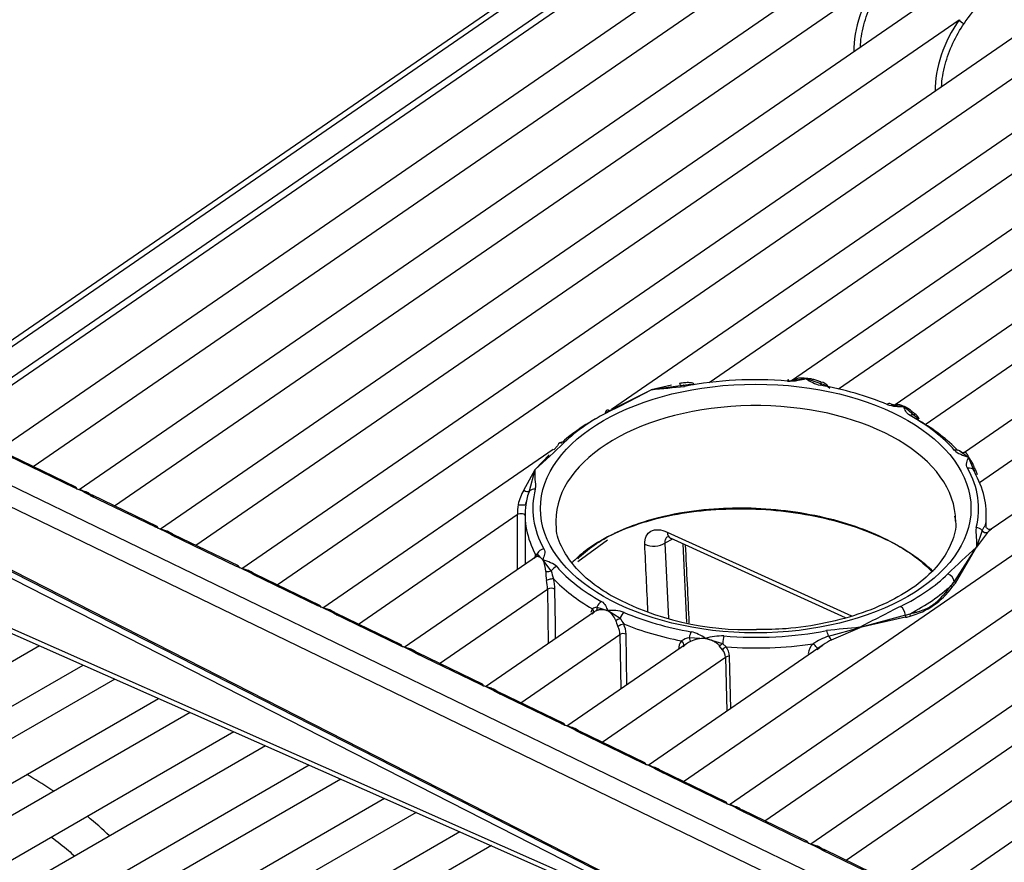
# Model space of a CAD drawing. Header units: millimetres. Extents: x 0 to 592, y 0 to 418.
# Tile 31 of 44: x 447 to 460, y 144 to 155. Entities that reach past the tile are written whole.
import ezdxf

# ---------------------------------------------------------------- set-up
doc = ezdxf.new("R2010")
doc.units = ezdxf.units.MM
doc.layers.add('140.967_BW4NEO_C', color=7, linetype='Continuous')
doc.layers.add('Standard', color=7, linetype='Continuous')

# ---------------------------------------------------------------- blocks, each defined once
blk = doc.blocks.new('SE3')
at = {"layer": '140.967_BW4NEO_C', "color": 7, "linetype": 'Continuous'}
for p, q in [((446.253, 149.672), (457.18, 157.19)), ((446.299, 149.603), (457.226, 157.121)), ((457.819, 156.803), (446.898, 149.288)), ((458.877, 156.291), (447.956, 148.776)), ((454.968, 156.148), (445.42, 149.579)), ((445.533, 149.577), (455.052, 156.127)), ((447.358, 149.08), (457.289, 155.913)), ((459.934, 155.779), (449.013, 148.264)), ((448.415, 148.568), (458.346, 155.401)), ((460.992, 155.267), (450.071, 147.752)), ((449.473, 148.056), (459.403, 154.889)), ((462.049, 154.755), (454.879, 149.821)), ((450.53, 147.544), (460.46, 154.377)), ((463.106, 154.243), (457.223, 150.195)), ((456.15, 150.172), (461.518, 153.865)), ((464.164, 153.731), (458.573, 149.884)), ((457.832, 150.089), (462.575, 153.352)), ((465.221, 153.219), (459.487, 149.273)), ((458.962, 149.627), (463.632, 152.84)), ((466.279, 152.707), (459.822, 148.264)), ((459.668, 148.873), (464.689, 152.328)), ((467.336, 152.195), (456.415, 144.681)), ((455.818, 144.984), (465.746, 151.816)), ((468.393, 151.683), (457.473, 144.169)), ((456.875, 144.473), (466.803, 151.304)), ((437.433, 151.241), (455.539, 143.23)), ((437.459, 151.163), (455.587, 143.148)), ((469.451, 151.171), (458.53, 143.657)), ((457.932, 143.961), (467.861, 150.792)), ((458.99, 143.449), (468.918, 150.28)), ((455.66, 150.139), (455.396, 150.078)), ((455.807, 150.134), (455.396, 150.078)), ((457.184, 150.195), (457.411, 150.225)), ((457.619, 150.149), (457.411, 150.225)), ((454.799, 149.776), (455.396, 150.078)), ((455.106, 149.925), (455.396, 150.078)), ((458.518, 149.887), (458.685, 149.861)), ((458.823, 149.74), (458.685, 149.861)), ((458.809, 149.75), (458.803, 149.756)), ((445.533, 149.577), (460.405, 142.378)), ((460.399, 142.101), (445.407, 149.358)), ((454.18, 149.35), (454.132, 149.298)), ((447.914, 148.811), (447.072, 149.218)), ((454.122, 149.3), (451.128, 147.24)), ((454.07, 149.233), (453.888, 149.04)), ((454.06, 149.218), (453.888, 149.04)), ((459.446, 149.259), (459.407, 149.285)), ((459.416, 149.279), (459.526, 149.201)), ((447.888, 148.806), (447.046, 149.213)), ((459.599, 149.026), (459.526, 149.201)), ((453.741, 148.771), (453.888, 149.04)), ((453.814, 148.762), (453.888, 149.04)), ((459.587, 149.04), (459.598, 149.027)), ((459.595, 149.036), (459.6, 149.027)), ((459.621, 148.97), (459.599, 149.026)), ((459.618, 149.038), (459.638, 148.976)), ((448.971, 148.299), (448.13, 148.706)), ((445.276, 148.629), (458.03, 142.134)), ((445.296, 148.641), (461.138, 140.565)), ((448.945, 148.294), (448.104, 148.701)), ((453.765, 148.585), (453.771, 148.621)), ((445.304, 148.526), (458.04, 142.04)), ((451.588, 147.032), (453.656, 148.455)), ((453.656, 148.455), (453.655, 147.739)), ((453.757, 148.453), (453.757, 147.81)), ((459.757, 148.286), (459.757, 148.453)), ((450.029, 147.787), (449.187, 148.194)), ((455.607, 148.227), (458.001, 147.138)), ((459.701, 148.25), (459.628, 148.031)), ((459.774, 148.224), (459.628, 148.031)), ((450.003, 147.782), (449.161, 148.189)), ((454.444, 147.847), (454.83, 148.126)), ((455.674, 148.137), (455.576, 148.085)), ((455.576, 148.085), (455.622, 147.102)), ((455.643, 148.152), (457.921, 147.116)), ((455.859, 147.052), (455.812, 148.075)), ((453.893, 147.937), (453.915, 147.946)), ((453.915, 147.946), (453.987, 147.869)), ((459.341, 147.585), (459.628, 148.031)), ((459.354, 147.565), (459.628, 148.031)), ((453.917, 147.92), (452.186, 146.728)), ((453.896, 147.905), (453.876, 147.884)), ((454.098, 147.725), (453.987, 147.869)), ((451.086, 147.275), (450.245, 147.682)), ((451.06, 147.27), (450.218, 147.677)), ((452.645, 146.52), (454.048, 147.486)), ((454.048, 147.486), (454.056, 146.776)), ((454.151, 147.021), (454.146, 147.481)), ((452.144, 146.763), (451.302, 147.17)), ((454.661, 147.192), (453.243, 146.217)), ((454.69, 147.253), (454.828, 147.208)), ((454.995, 147.105), (454.828, 147.208)), ((452.118, 146.758), (451.276, 147.165)), ((458.706, 147.148), (458.114, 146.989)), ((458.706, 147.12), (458.114, 146.989)), ((454.153, 146.843), (454.151, 147.021)), ((457.704, 146.875), (458.114, 146.989)), ((457.745, 146.828), (458.114, 146.989)), ((453.703, 146.008), (454.991, 146.895)), ((454.991, 146.895), (455.004, 146.188)), ((455.082, 146.242), (455.071, 146.902)), ((455.893, 146.855), (456.101, 146.844)), ((456.328, 146.776), (456.101, 146.844)), ((447.441, 146.75), (430.179, 136.784)), ((453.201, 146.251), (452.36, 146.658)), ((455.857, 146.776), (454.301, 145.705)), ((457.636, 146.76), (455.358, 145.193)), ((456.325, 146.696), (456.287, 146.746)), ((456.328, 146.776), (456.373, 146.735)), ((453.175, 146.246), (452.333, 146.653)), ((454.76, 145.496), (456.365, 146.601)), ((456.365, 146.601), (456.383, 145.898)), ((456.435, 145.934), (456.418, 146.614)), ((430.429, 136.351), (448.008, 146.499)), ((448.421, 146.317), (431.044, 136.284)), ((454.259, 145.739), (453.417, 146.146)), ((431.294, 135.851), (448.987, 146.066)), ((454.233, 145.734), (453.391, 146.141)), ((449.401, 145.883), (431.909, 135.785)), ((432.159, 135.352), (449.967, 145.633)), ((455.316, 145.227), (454.475, 145.635)), ((455.29, 145.222), (454.448, 145.63)), ((450.38, 145.45), (432.774, 135.285)), ((433.024, 134.852), (450.947, 145.2)), ((456.374, 144.715), (455.532, 145.123)), ((451.36, 145.017), (433.639, 134.786)), ((456.348, 144.71), (455.506, 145.118)), ((433.889, 134.353), (451.926, 144.767)), ((457.431, 144.203), (456.59, 144.611)), ((452.34, 144.584), (434.504, 134.287)), ((457.405, 144.198), (456.563, 144.606)), ((434.754, 133.854), (452.906, 144.334)), ((453.32, 144.151), (435.369, 133.787)), ((458.489, 143.691), (457.647, 144.099)), ((458.463, 143.686), (457.621, 144.094))]:
    blk.add_line(p, q, dxfattribs=at)
for centre, radius, start, end in [((460.51, 154.199), 1.223, 131.3351, 148.4861), ((443.725, 270.016), 120.504, 275.5581, 275.76605), ((455.9, 149.698), 0.445, 83.5949, 102.0046), ((457.192, 150.928), 0.737, 268.3713, 279.3102), ((457.357, 149.957), 0.273, 78.6564, 118.9758), ((457.192, 150.928), 0.737, 279.3102, 287.3404), ((457.728, 150.654), 0.534, 233.5852, 255.7054), ((457.578, 150.027), 0.154, 37.6648, 79.648), ((457.569, 149.937), 0.218, 45.8565, 76.7054), ((445.939, 167.712), 20.01, 296.4881, 298.2044), ((458.639, 150.42), 0.561, 252.3074, 274.7162), ((458.599, 150.165), 0.283, 250.6127, 268.5585), ((458.603, 149.747), 0.14, 54.5139, 100.2588), ((458.712, 149.581), 0.194, 29.4075, 55.0195), ((458.746, 149.642), 0.147, 21.6139, 56.1462), ((445.503, 158.441), 12.597, 311.7294, 314.0716), ((459.455, 149.32), 0.0567, 219.2994, 304.9128), ((447.338, 147.395), 1.514, 59.6249, 68.7129), ((447.859, 148.37), 0.42, 47.5774, 80.76), ((454.204, 148.475), 0.549, 147.3914, 168.3575), ((454.389, 148.512), 0.627, 156.4775, 173.1157), ((454.729, 148.438), 1.073, 172.0861, 179.0621), ((448.396, 146.883), 1.514, 59.6249, 68.7129), ((448.916, 147.858), 0.42, 47.5774, 80.76), ((454.15, 147.853), 0.27, 161.9404, 171.7128), ((468.177, 138.488), 12.812, 131.8572, 134.1356), ((453.613, 147.691), 0.415, 3.5784, 25.4121), ((449.453, 146.371), 1.514, 59.6249, 68.7129), ((449.974, 147.347), 0.42, 47.5774, 80.76), ((454.466, 147.684), 0.44, 175.768, 191.1923), ((455.315, 148.004), 1.249, 192.9149, 197.9345), ((453.488, 147.472), 0.561, 1.4053, 13.0845), ((453.541, 147.466), 0.605, 1.472, 14.7434), ((458.692, 148.056), 0.802, 319.4026, 323.9897), ((458.708, 148.029), 0.795, 319.414, 324.3302), ((454.094, 147.408), 0.0899, 54.3499, 120.5832), ((458.522, 148.074), 0.969, 284.5187, 324.5419), ((456.65, 150.732), 3.773, 241.9791, 271.8041), ((450.511, 145.859), 1.514, 59.6249, 68.7129), ((451.031, 146.835), 0.42, 47.5774, 80.76), ((454.8, 147.132), 0.194, 149.5694, 165.6147), ((454.745, 147.073), 0.146, 114.6483, 142.392), ((454.718, 147.098), 0.157, 100.1929, 122.9984), ((454.874, 146.649), 0.561, 72.2827, 94.6963), ((454.695, 146.985), 0.26, 22.6632, 59.1274), ((467.752, 128.945), 20.457, 116.4438, 118.1074), ((455.523, 147.247), 0.611, 195.4142, 203.8779), ((457.923, 148.865), 3.416, 210.9929, 212.4243), ((458.508, 147.911), 0.788, 284.5175, 289.0336), ((458.567, 147.755), 0.65, 282.4086, 287.7947), ((454.727, 146.885), 0.264, 2.1898, 25.8565), ((454.734, 146.89), 0.337, 2.0251, 24.9804), ((455.785, 146.416), 0.533, 53.5288, 75.683), ((467.304, 50.852), 96.576, 95.46079, 95.71962), ((455.039, 146.813), 0.0947, 70.1921, 120.1917), ((455.937, 146.7), 0.184, 142.3542, 179.3619), ((455.959, 146.553), 0.309, 102.3264, 122.7908), ((456.039, 146.523), 0.311, 115.1169, 136.7001), ((456.078, 146.458), 0.387, 86.5252, 116.1821), ((456.32, 146.141), 0.736, 88.3471, 107.323), ((458.128, 145.773), 1.181, 111.053, 121.977), ((458.224, 145.939), 1.01, 118.3286, 125.6253), ((451.568, 145.347), 1.514, 59.6249, 68.7129), ((452.089, 146.323), 0.42, 47.5774, 80.76), ((456.21, 146.592), 0.155, 3.1903, 42.2725), ((456.203, 146.603), 0.215, 2.8241, 37.8228), ((457.639, 146.629), 0.2, 133.1246, 174.6059), ((458.224, 145.939), 1.01, 125.6253, 131.2957), ((456.412, 146.525), 0.0887, 86.0142, 121.6927), ((452.626, 144.835), 1.514, 59.6249, 68.7129), ((453.146, 145.811), 0.42, 47.5774, 80.76), ((453.683, 144.324), 1.514, 59.6249, 68.7129), ((454.204, 145.299), 0.42, 47.5774, 80.76), ((454.741, 143.812), 1.514, 59.6249, 68.7129), ((455.261, 144.787), 0.42, 47.5774, 80.76), ((455.798, 143.3), 1.514, 59.6249, 68.7129), ((456.319, 144.275), 0.42, 47.5774, 80.76), ((456.856, 142.788), 1.514, 59.6249, 68.7129), ((457.376, 143.763), 0.42, 47.5774, 80.76)]:
    blk.add_arc(centre, radius, start, end, dxfattribs=at)
for centre, major_axis, ratio, start_param, end_param in [((458.663, 154.906), (0.414, 0.888), 0.534822, 1.243268, 2.310239), ((459.72, 154.394), (0.414, 0.888), 0.534822, 1.243268, 2.310239), ((459.449, 154.868), (-0.049, 0.0346), 0.271665, 0.589241, 2.14477), ((455.792, 150.19), (-0.0064, 0.0597), 0.535093, 1.980308, 2.94572), ((455.832, 150.039), (0.0191, -0.0982), 0.260632, 2.500566, 3.378529), ((456.757, 148.534), (2.9, 0), 0.57735, 1.427743, 1.895689), ((457.171, 150.11), (-0.0083, -0.0997), 0.116404, 2.599857, 3.761921), ((457.192, 150.246), (-0.0323, 0.0505), 0.742597, -4.012098, -3.869459), ((457.596, 150.055), (-0.0172, -0.0985), 0.236219, 2.848864, 3.77782), ((456.757, 148.534), (2.9, 0), 0.57735, 0.939715, 1.277293), ((457.633, 150.204), (0.0208, 0.0563), 0.351557, 2.161203, 2.861087), ((456.757, 148.371), (2.6, 0), 0.57735, 0.049019, 3.141593), ((458.468, 149.804), (-0.0389, -0.0921), 0.481748, 3.071651, 3.860872), ((458.548, 149.937), (-0.0155, 0.058), 0.940039, 3.338163, 3.422826), ((456.757, 148.534), (-2.9, 0), 0.57735, 5.423761, 5.746346), ((454.864, 149.721), (0.0446, -0.0895), 0.533069, 2.390566, 3.821213), ((458.765, 149.661), (-0.0484, -0.0875), 0.565168, 2.90484, 3.916764), ((456.757, 148.534), (2.9, 0), 0.57735, 0.468762, 0.806283), ((458.858, 149.787), (0.0377, 0.0467), 0.191748, 2.223099, 3.340047), ((456.757, 148.453), (-3, 0), 0.57735, -0.802207, -0.56361), ((456.757, 148.453), (3, 0), 0.57735, 0.502246, 0.784218), ((454.265, 149.309), (0.0696, -0.0718), 0.70164, 2.196963, 3.62761), ((459.344, 149.209), (0.0752, 0.0659), 0.72842, 0.073204, 1.002252), ((459.459, 149.321), (-0.0551, -0.0237), 0.990381, 0.370581, 1.654679), ((459.512, 148.977), (-0.0868, -0.0496), 0.775465, 3.133873, 4.295642), ((456.757, 148.534), (-2.9, 0), 0.57735, 2.992512, 3.459963), ((459.651, 149.055), (0.0523, 0.0294), 0.020876, 2.24954, 3.146468), ((456.757, 148.453), (-3, 0), 0.57735, 3.064978, 3.444626), ((447.888, 148.757), (-0.0261, -0.054), 0.524602, 2.348637, 3.886849), ((448.104, 148.652), (-0.0261, -0.054), 0.524602, 3.141593, 3.886849), ((453.768, 148.798), (0.0544, -0.0254), 0.608909, 4.496759, 5.929617), ((453.89, 148.703), (-0.0967, 0.0254), 0.807284, 4.921144, 5.799107), ((456.757, 148.534), (2.9, 0), 0.57735, 2.991233, 3.459178), ((453.706, 148.59), (-0.0599, 0.0032), 0.142638, 0.842344, 3.054794), ((456.757, 148.453), (3, 0), 0.57735, 3.063854, 3.44385), ((456.757, 148.371), (2.6, 0), 0.57735, 3.141593, 3.189144), ((456.757, 148.371), (2.6, 0), 0.57735, 0, 0.049019), ((448.945, 148.245), (-0.0261, -0.054), 0.524602, 2.348637, 3.886849), ((449.161, 148.14), (-0.0261, -0.054), 0.524602, 3.141593, 3.886849), ((459.625, 148.204), (0.0968, -0.0252), 0.80744, 0.899816, 1.777838), ((459.747, 148.277), (-0.0424, 0.0425), 0.880996, 1.354066, 2.786717), ((459.808, 148.317), (0.0579, 0.0156), 0.979247, 2.828128, 3.22759), ((455.438, 148.173), (-0.2, -0.009), 0.640378, 0.877553, 2.309191), ((-4662.322, -3903.215), (3586.952, 7156.755), 0.511625, -0.739546, -0.739404), ((453.836, 147.927), (-0.0551, 0.0237), 0.910515, 3.111061, 3.769957), ((453.863, 147.955), (0.0321, -0.0507), 0.814899, 0.030047, 0.926578), ((454.002, 147.93), (0.0869, 0.0495), 0.775665, 1.154931, 2.316995), ((450.003, 147.733), (-0.0261, -0.054), 0.524602, 2.348637, 3.886849), ((450.218, 147.628), (-0.0261, -0.054), 0.524602, 3.141593, 3.886849), ((454.055, 147.742), (0.0599, 0.0036), 0.450241, 4.198611, 5.482933), ((454.169, 147.697), (-0.0752, -0.0659), 0.728687, 4.144495, 5.073452), ((456.757, 148.534), (-2.9, 0), 0.57735, 0.468036, 0.805614), ((456.757, 148.534), (2.9, 0), 0.57735, 5.41966, 5.750447), ((459.255, 147.602), (-0.07, 0.0714), 0.703346, 3.905089, 5.335272), ((454.074, 147.603), (0.0581, 0.0148), 0.131228, 0.407135, 2.300979), ((456.757, 148.453), (-3, 0), 0.57735, 0.501545, 0.783562), ((459.392, 147.574), (-0.0511, 0.0314), 0.517241, 0.61176, 1.086163), ((456.757, 148.453), (3, 0), 0.57735, 5.445742, 5.724366), ((459.352, 147.516), (-0.0477, 0.0364), 0.530807, 0.536109, 1.058436), ((454.749, 147.245), (0.0485, 0.0875), 0.565561, 0.775492, 1.787574), ((451.06, 147.221), (-0.0261, -0.054), 0.524602, 2.348637, 3.886849), ((451.276, 147.116), (-0.0261, -0.054), 0.524602, 3.141593, 3.886849), ((454.59, 147.206), (-0.05, 0.0332), 0.785519, 3.321645, 4.339404), ((454.655, 147.258), (0.0271, -0.0535), 0.518193, 0.110975, 1.227656), ((455.045, 147.101), (-0.0389, -0.0921), 0.482188, 3.861114, 4.873039), ((456.757, 148.534), (-2.9, 0), 0.57735, 0.939047, 1.276567), ((458.642, 147.18), (0.0443, -0.0897), 0.530528, 0.96214, 2.392322), ((454.965, 147.108), (0.0565, 0.0203), 0.230702, 4.071601, 5.188549), ((458.744, 147.129), (-0.0077, 0.0595), 0.65134, 1.159284, 1.633687), ((458.805, 147.14), (-0.0142, 0.0583), 0.670705, 0.957628, 1.479955), ((455.005, 147.004), (0.0546, 0.0249), 0.277892, 0.770973, 2.2644), ((456.757, 148.453), (-3, 0), 0.57735, 0.961111, 1.243083), ((455.916, 146.85), (0.0172, 0.0985), 0.236786, 0.636332, 1.56538), ((456.757, 148.534), (-2.9, 0), 0.57735, 1.426959, 1.89441), ((457.679, 146.865), (-0.019, 0.0982), 0.259642, 4.764342, 5.642364), ((455.772, 146.78), (-0.047, 0.0373), 0.630645, 3.438377, 4.800759), ((455.879, 146.858), (0.0269, -0.0537), 0.189096, 0.140697, 1.425049), ((456.342, 146.796), (-0.0083, -0.0997), 0.117038, 3.761974, 4.923744), ((457.719, 146.881), (-0.0295, 0.0522), 0.262518, 1.537809, 2.970459), ((452.118, 146.709), (-0.0261, -0.054), 0.524602, 2.348637, 3.886849), ((452.333, 146.604), (-0.0261, -0.054), 0.524602, 3.141593, 3.886849), ((456.321, 146.764), (0.0495, 0.034), 0.092291, 1.347578, 2.244506), ((456.365, 146.701), (0.0479, 0.0361), 0.425192, 1.107682, 2.186941), ((456.757, 148.453), (-3, 0), 0.57735, 1.442296, 1.821944), ((457.518, 146.741), (-0.0432, 0.0417), 0.278945, 3.58646, 5.315506), ((453.175, 146.197), (-0.0261, -0.054), 0.524602, 2.348637, 3.886849), ((453.391, 146.092), (-0.0261, -0.054), 0.524602, 3.141593, 3.886849), ((454.233, 145.685), (-0.0261, -0.054), 0.524602, 2.348637, 3.886849), ((454.448, 145.581), (-0.0261, -0.054), 0.524602, 3.141593, 3.886849), ((455.29, 145.173), (-0.0261, -0.054), 0.524602, 2.348637, 3.886849), ((455.506, 145.069), (-0.0261, -0.054), 0.524602, 3.141593, 3.886849), ((456.348, 144.661), (-0.0261, -0.054), 0.524602, 2.348637, 3.886849), ((456.563, 144.557), (-0.0261, -0.054), 0.524602, 3.141593, 3.886849), ((457.405, 144.149), (-0.0261, -0.054), 0.524602, 2.348637, 3.886849), ((457.621, 144.045), (-0.0261, -0.054), 0.524602, 3.141593, 3.886849)]:
    blk.add_ellipse(centre, major_axis=major_axis, ratio=ratio, start_param=start_param, end_param=end_param, dxfattribs=at)
blk.add_ellipse((456.757, 148.534), major_axis=(2.8, 0), ratio=0.57735, dxfattribs=at)
for points, knots in [([(458.118, 154.529), (458.121, 154.621), (458.164, 154.902), (458.301, 155.194), (458.411, 155.35)], [0.6138215, 0.6138215, 0.6138215, 0.6138215, 0.75, 1, 1, 1, 1]), ([(459.175, 154.017), (459.179, 154.109), (459.222, 154.39), (459.358, 154.682), (459.468, 154.838)], [0.6138215, 0.6138215, 0.6138215, 0.6138215, 0.75, 1, 1, 1, 1]), ([(455.766, 150.163), (455.777, 150.165), (455.8, 150.169), (455.833, 150.173), (455.863, 150.175), (455.891, 150.175), (455.915, 150.172), (455.936, 150.168), (455.948, 150.162), (455.953, 150.159)], [0, 0, 0, 0, 0.186296, 0.356288, 0.510236, 0.660025, 0.790894, 0.903748, 1, 1, 1, 1]), ([(457.605, 150.179), (457.603, 150.18), (457.594, 150.182), (457.581, 150.187), (457.566, 150.192), (457.548, 150.198), (457.525, 150.206), (457.493, 150.215), (457.455, 150.222), (457.426, 150.224), (457.411, 150.225)], [0, 0, 0, 0, 0.042788, 0.14361, 0.215026, 0.286437, 0.429274, 0.572097, 0.785942, 1, 1, 1, 1]), ([(458.828, 149.764), (458.825, 149.767), (458.818, 149.772), (458.808, 149.78), (458.8, 149.787), (458.794, 149.793), (458.784, 149.801), (458.769, 149.814), (458.746, 149.831), (458.723, 149.845), (458.704, 149.854), (458.694, 149.858), (458.69, 149.86), (458.687, 149.861), (458.686, 149.861), (458.685, 149.861), (458.685, 149.861), (458.685, 149.861)], [0, 0, 0, 0, 0.071996, 0.143649, 0.2152, 0.251015, 0.286865, 0.430381, 0.573401, 0.786565, 0.893156, 0.946537, 0.973257, 0.986626, 0.993312, 0.996656, 1, 1, 1, 1]), ([(459.48, 149.26), (459.48, 149.262), (459.482, 149.265), (459.485, 149.269), (459.486, 149.272), (459.487, 149.274), (459.488, 149.273), (459.487, 149.27), (459.487, 149.268)], [0, 0, 0, 0, 0.1131, 0.23102, 0.35496, 0.485953, 0.723779, 1, 1, 1, 1]), ([(459.487, 149.268), (459.487, 149.268), (459.486, 149.266), (459.488, 149.263), (459.491, 149.259), (459.496, 149.254), (459.502, 149.247), (459.508, 149.238), (459.514, 149.227), (459.52, 149.215), (459.524, 149.205), (459.526, 149.201)], [0, 0, 0, 0, 0.037699, 0.139926, 0.251497, 0.366715, 0.50613, 0.607407, 0.749371, 0.875036, 1, 1, 1, 1]), ([(459.618, 149.038), (459.613, 149.047), (459.606, 149.06), (459.598, 149.076), (459.594, 149.085), (459.588, 149.099), (459.58, 149.118), (459.565, 149.147), (459.55, 149.17), (459.538, 149.186), (459.532, 149.194), (459.529, 149.197), (459.528, 149.199), (459.527, 149.2), (459.527, 149.2), (459.527, 149.201), (459.526, 149.201), (459.526, 149.201)], [0, 0, 0, 0, 0.142691, 0.21416, 0.249994, 0.285899, 0.429885, 0.573222, 0.786211, 0.892811, 0.946307, 0.973126, 0.986556, 0.993276, 0.994957, 0.995797, 1, 1, 1, 1]), ([(447.987, 148.768), (447.989, 148.768), (448.001, 148.767), (448.025, 148.762), (448.064, 148.747), (448.092, 148.73), (448.108, 148.718)], [0.379679, 0.379679, 0.379679, 0.379679, 0.3883736, 0.4499964, 0.5062647, 0.5883044, 0.5883044, 0.5883044, 0.5883044]), ([(453.762, 148.432), (453.763, 148.439), (453.759, 148.446), (453.746, 148.458), (453.736, 148.462), (453.713, 148.467), (453.7, 148.468), (453.675, 148.465), (453.664, 148.461), (453.656, 148.455)], [0, 0, 0, 0, 0.25, 0.25, 0.5, 0.5, 0.75, 0.75, 1, 1, 1, 1]), ([(459.065, 147.715), (459.034, 147.744), (458.911, 147.856), (458.651, 148.037), (458.246, 148.231), (457.783, 148.382), (457.28, 148.483), (456.586, 148.548), (455.886, 148.503), (455.271, 148.354), (455, 148.247), (454.876, 148.187)], [0.7080333, 0.7080333, 0.7080333, 0.7080333, 0.7189346, 0.7501627, 0.7813964, 0.8126519, 0.8439421, 0.8751912, 0.9374032, 0.9685466, 1, 1, 1, 1]), ([(455.239, 148.342), (455.403, 148.398), (455.738, 148.483), (456.258, 148.543), (456.941, 148.548), (457.787, 148.424), (458.578, 148.107), (458.933, 147.836), (459.053, 147.711)], [0.0255145, 0.0255145, 0.0255145, 0.0255145, 0.0625144, 0.0953543, 0.1252437, 0.1884345, 0.2501059, 0.296925, 0.296925, 0.296925, 0.296925]), ([(459.345, 148.433), (459.351, 148.408), (459.373, 148.299), (459.318, 148.094), (459.17, 147.829), (458.92, 147.578), (458.574, 147.352), (458.152, 147.169), (457.675, 147.038), (457.195, 146.964), (456.909, 146.961), (456.769, 146.961)], [0, 0, 0, 0, 0.032808, 0.166379, 0.286027, 0.413275, 0.537795, 0.6618, 0.785948, 0.910455, 1, 1, 1, 1]), ([(449.045, 148.256), (449.046, 148.256), (449.059, 148.255), (449.083, 148.25), (449.126, 148.233), (449.159, 148.212), (449.18, 148.195)], [0.379679, 0.379679, 0.379679, 0.379679, 0.3883736, 0.4499964, 0.5062647, 0.6114753, 0.6114753, 0.6114753, 0.6114753]), ([(454.877, 147.401), (454.81, 147.442), (454.645, 147.544), (454.407, 147.754), (454.236, 148.009), (454.158, 148.202), (454.165, 148.296), (454.166, 148.311)], [0, 0, 0, 0, 0.14147, 0.411886, 0.682555, 0.957498, 1, 1, 1, 1]), ([(454.441, 147.881), (454.565, 148.005), (454.728, 148.118), (454.921, 148.212), (454.922, 148.213)], [0.9496558, 0.9496558, 0.9496558, 0.9496558, 0.999726, 1, 1, 1, 1]), ([(455.607, 148.227), (455.609, 148.189), (455.624, 148.161), (455.646, 148.15), (455.647, 148.15), (455.647, 148.149)], [0, 0, 0, 0, 0.5, 0.5, 0.5122242, 0.5122242, 0.5122242, 0.5122242]), ([(459.701, 148.25), (459.706, 148.257), (459.715, 148.27), (459.726, 148.288), (459.735, 148.302), (459.741, 148.312), (459.746, 148.318), (459.748, 148.319), (459.748, 148.32)], [0, 0, 0, 0, 0.229091, 0.432904, 0.611524, 0.765183, 0.894363, 1, 1, 1, 1]), ([(459.824, 148.265), (459.821, 148.263), (459.816, 148.261), (459.799, 148.26), (459.782, 148.264), (459.77, 148.272), (459.758, 148.283), (459.754, 148.292), (459.752, 148.297)], [0, 0, 0, 0, 0.228574, 0.469576, 0.597873, 0.73052, 0.865576, 1, 1, 1, 1]), ([(459.823, 148.265), (459.821, 148.264), (459.813, 148.258), (459.797, 148.245), (459.782, 148.232), (459.774, 148.224)], [0.4291091, 0.4291091, 0.4291091, 0.4291091, 0.4900669, 0.7261874, 1, 1, 1, 1]), ([(454.876, 148.187), (454.753, 148.126), (454.563, 148.011), (454.414, 147.879), (454.36, 147.822)], [0, 0, 0, 0, 0.03139459, 0.05351813, 0.05351813, 0.05351813, 0.05351813]), ([(455.612, 148.168), (455.605, 148.164), (455.593, 148.155), (455.581, 148.136), (455.574, 148.112), (455.576, 148.094), (455.576, 148.085)], [0.5025776, 0.5025776, 0.5025776, 0.5025776, 0.6235792, 0.7464926, 0.8718111, 1, 1, 1, 1]), ([(453.896, 147.905), (453.901, 147.908), (453.908, 147.912), (453.915, 147.913), (453.919, 147.913), (453.926, 147.913), (453.934, 147.911), (453.949, 147.904), (453.963, 147.893), (453.975, 147.882), (453.981, 147.876), (453.984, 147.872), (453.986, 147.871), (453.987, 147.87), (453.987, 147.87), (453.987, 147.869), (453.987, 147.869), (453.987, 147.869)], [0, 0, 0, 0, 0.142691, 0.21416, 0.249994, 0.285899, 0.429884, 0.573222, 0.78621, 0.89281, 0.946307, 0.973126, 0.986556, 0.993276, 0.994957, 0.995797, 1, 1, 1, 1]), ([(450.102, 147.744), (450.104, 147.744), (450.116, 147.743), (450.14, 147.738), (450.187, 147.72), (450.225, 147.694), (450.249, 147.673)], [0.379679, 0.379679, 0.379679, 0.379679, 0.3883736, 0.4499964, 0.5062647, 0.632305, 0.632305, 0.632305, 0.632305]), ([(458.765, 147.166), (458.783, 147.17), (458.816, 147.178), (458.859, 147.19), (458.89, 147.199), (458.933, 147.214), (458.988, 147.236), (459.056, 147.275), (459.121, 147.328), (459.178, 147.385), (459.24, 147.456), (459.277, 147.504), (459.301, 147.534)], [0, 0, 0, 0, 0.088976, 0.160536, 0.214682, 0.251423, 0.384209, 0.499816, 0.615405, 0.74827, 0.839433, 1, 1, 1, 1]), ([(451.16, 147.233), (451.161, 147.232), (451.174, 147.231), (451.198, 147.227), (451.249, 147.206), (451.291, 147.176), (451.318, 147.15)], [0.379679, 0.379679, 0.379679, 0.379679, 0.3883736, 0.4499964, 0.5062647, 0.653489, 0.653489, 0.653489, 0.653489]), ([(454.685, 147.206), (454.688, 147.208), (454.695, 147.211), (454.705, 147.215), (454.713, 147.218), (454.719, 147.219), (454.729, 147.221), (454.744, 147.223), (454.767, 147.222), (454.79, 147.219), (454.809, 147.214), (454.819, 147.211), (454.823, 147.21), (454.826, 147.209), (454.827, 147.208), (454.828, 147.208), (454.828, 147.208), (454.828, 147.208)], [0, 0, 0, 0, 0.071996, 0.143649, 0.215199, 0.251014, 0.286864, 0.43038, 0.573401, 0.786565, 0.893156, 0.946537, 0.973258, 0.986626, 0.993312, 0.996656, 1, 1, 1, 1]), ([(456.287, 146.746), (456.285, 146.749), (456.279, 146.758), (456.266, 146.77), (456.248, 146.785), (456.227, 146.799), (456.207, 146.809), (456.182, 146.82), (456.149, 146.834), (456.118, 146.84), (456.101, 146.844)], [0, 0, 0, 0, 0.055081, 0.143788, 0.249507, 0.373561, 0.498618, 0.562048, 0.748592, 1, 1, 1, 1]), ([(452.217, 146.721), (452.219, 146.72), (452.231, 146.72), (452.255, 146.715), (452.311, 146.693), (452.358, 146.658), (452.387, 146.626)], [0.379679, 0.379679, 0.379679, 0.379679, 0.3883736, 0.4499964, 0.5062647, 0.6747838, 0.6747838, 0.6747838, 0.6747838]), ([(453.275, 146.209), (453.276, 146.209), (453.289, 146.208), (453.313, 146.203), (453.355, 146.186), (453.388, 146.165), (453.409, 146.148)], [0.379679, 0.379679, 0.379679, 0.379679, 0.3883737, 0.4499964, 0.5062647, 0.6098058, 0.6098058, 0.6098058, 0.6098058]), ([(454.332, 145.697), (454.334, 145.697), (454.346, 145.696), (454.37, 145.691), (454.413, 145.674), (454.446, 145.653), (454.466, 145.636)], [0.379679, 0.379679, 0.379679, 0.379679, 0.3883737, 0.4499964, 0.5062647, 0.6098058, 0.6098058, 0.6098058, 0.6098058]), ([(455.39, 145.185), (455.391, 145.185), (455.404, 145.184), (455.428, 145.179), (455.478, 145.159), (455.519, 145.13), (455.545, 145.106)], [0.379679, 0.379679, 0.379679, 0.379679, 0.3883737, 0.4499965, 0.5062647, 0.6468608, 0.6468608, 0.6468608, 0.6468608]), ([(447.625, 144.858), (447.525, 144.925), (447.409, 144.998), (447.288, 145.07), (447.275, 145.078)], [0.92513228, 0.92513228, 0.92513228, 0.92513228, 0.94386744, 0.94616918, 0.94616918, 0.94616918, 0.94616918]), ([(456.447, 144.673), (456.449, 144.673), (456.461, 144.672), (456.485, 144.667), (456.535, 144.647), (456.576, 144.618), (456.602, 144.594)], [0.379679, 0.379679, 0.379679, 0.379679, 0.3883737, 0.4499965, 0.5062647, 0.6468607, 0.6468607, 0.6468607, 0.6468607]), ([(447.598, 144.263), (447.674, 144.205), (447.775, 144.123), (447.871, 144.039), (447.898, 144.015)], [0.62898495, 0.62898495, 0.62898495, 0.62898495, 0.63966387, 0.64386571, 0.64386571, 0.64386571, 0.64386571]), ([(457.505, 144.161), (457.506, 144.161), (457.519, 144.16), (457.543, 144.155), (457.593, 144.135), (457.634, 144.107), (457.66, 144.082)], [0.379679, 0.379679, 0.379679, 0.379679, 0.3883737, 0.4499965, 0.5062647, 0.6468607, 0.6468607, 0.6468607, 0.6468607])]:
    blk.add_open_spline(points, degree=3, knots=knots, dxfattribs=at)
for points in [[(458.765, 149.743), (458.71, 149.773), (458.699, 149.819), (458.685, 149.861)], [(459.344, 149.291), (459.381, 149.249), (459.458, 149.226), (459.526, 149.201)], [(459.512, 149.058), (459.498, 149.082), (459.5, 149.131), (459.518, 149.177), (459.526, 149.201)], [(453.89, 148.785), (453.901, 148.827), (453.886, 148.913), (453.885, 148.997), (453.888, 149.04)], [(454.922, 148.213), (455.02, 148.261), (455.126, 148.304), (455.239, 148.342)], [(455.315, 148.069), (455.311, 148.148), (455.37, 148.273), (455.526, 148.264), (455.607, 148.227)], [(459.625, 148.286), (459.614, 148.244), (459.63, 148.158), (459.631, 148.074), (459.628, 148.031)], [(454.002, 148.011), (454.015, 147.988), (454.014, 147.939), (453.996, 147.893), (453.987, 147.869)], [(455.892, 147.045), (455.877, 147.381), (455.861, 147.719), (455.845, 148.06)], [(454.169, 147.779), (454.132, 147.821), (454.055, 147.843), (453.987, 147.869)], [(454.749, 147.327), (454.803, 147.296), (454.814, 147.25), (454.828, 147.208)], [(448.351, 144.277), (448.26, 144.365), (448.164, 144.45), (448.063, 144.533)]]:
    blk.add_open_spline(points, degree=3, dxfattribs=at)

msp = doc.modelspace()

# ---------------------------------------------------------------- block references
at = {"layer": 'Standard'}
msp.add_blockref('SE3', (0, 0), dxfattribs=at)

doc.saveas('drawing.dxf')
